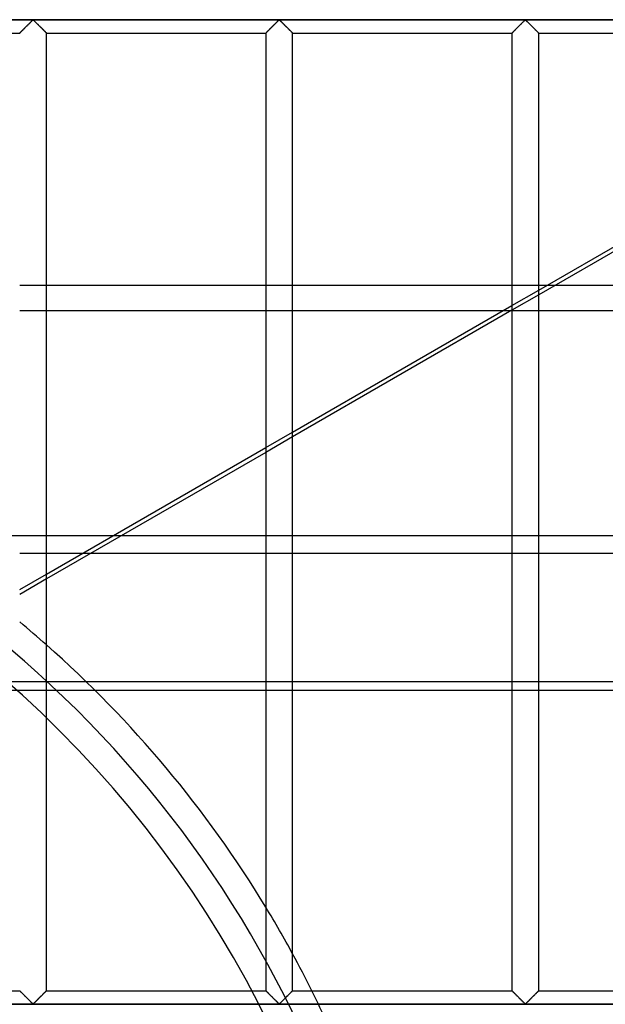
# Model space of a CAD drawing. Header units: millimetres. Extents: x -572 to 572, y -572 to 572.
# Tile 51 of 59: x 135 to 245, y 92 to 276. Entities that reach past the tile are written whole.
import ezdxf

# ---------------------------------------------------------------- set-up
doc = ezdxf.new("R2010")
doc.units = ezdxf.units.MM
doc.layers.add('MAIN-1', color=7, linetype='Continuous')
doc.layers.add('MAIN-2', color=7, linetype='Continuous')

msp = doc.modelspace()

# ---------------------------------------------------------------- linework, layer by layer
at = {"layer": 'MAIN-1'}
for p, q in [((551.25, 275.62), (-551.25, 275.62)), ((136.03, 273.84), (136.13, 273.95)), ((136.13, 273.95), (136.25, 274.06)), ((136.25, 274.06), (136.36, 274.17)), ((136.36, 274.17), (136.48, 274.29)), ((136.48, 274.29), (136.6, 274.41)), ((136.6, 274.41), (136.72, 274.53)), ((136.72, 274.53), (136.84, 274.65)), ((136.84, 274.65), (136.96, 274.77)), ((136.96, 274.77), (137.08, 274.88)), ((137.08, 274.88), (137.19, 275)), ((137.19, 275), (137.3, 275.11)), ((137.3, 275.11), (137.41, 275.21)), ((137.41, 275.21), (137.51, 275.31)), ((137.51, 275.31), (137.61, 275.41)), ((137.61, 275.41), (137.7, 275.49)), ((137.7, 275.49), (137.81, 275.55)), ((137.81, 275.55), (137.89, 275.52)), ((137.89, 275.52), (137.94, 275.48)), ((137.94, 275.48), (137.99, 275.43)), ((137.99, 275.43), (138.05, 275.38)), ((138.05, 275.38), (138.1, 275.33)), ((138.1, 275.33), (138.16, 275.27)), ((138.16, 275.27), (138.22, 275.21)), ((138.22, 275.21), (138.28, 275.15)), ((138.28, 275.15), (138.34, 275.09)), ((138.34, 275.09), (138.41, 275.03)), ((138.41, 275.03), (138.47, 274.96)), ((138.47, 274.96), (138.54, 274.9)), ((138.54, 274.9), (138.6, 274.83)), ((138.6, 274.83), (138.67, 274.76)), ((138.67, 274.76), (138.74, 274.7)), ((138.74, 274.7), (138.81, 274.63)), ((138.81, 274.63), (138.88, 274.56)), ((138.88, 274.56), (138.94, 274.49)), ((138.94, 274.49), (139.01, 274.42)), ((139.01, 274.42), (139.08, 274.35)), ((139.08, 274.35), (139.15, 274.28)), ((139.15, 274.28), (139.22, 274.22)), ((139.22, 274.22), (139.29, 274.15)), ((139.29, 274.15), (139.35, 274.08)), ((139.35, 274.08), (139.42, 274.02)), ((139.42, 274.02), (139.48, 273.95)), ((139.48, 273.95), (139.55, 273.89)), ((139.55, 273.89), (139.61, 273.83)), ((181.96, 273.84), (182.07, 273.95)), ((182.07, 273.95), (182.18, 274.06)), ((182.18, 274.06), (182.3, 274.17)), ((182.3, 274.17), (182.42, 274.29)), ((182.42, 274.29), (182.54, 274.41)), ((182.54, 274.41), (182.66, 274.53)), ((182.66, 274.53), (182.78, 274.65)), ((182.78, 274.65), (182.9, 274.77)), ((182.9, 274.77), (183.01, 274.88)), ((183.01, 274.88), (183.13, 275)), ((183.13, 275), (183.24, 275.11)), ((183.24, 275.11), (183.35, 275.21)), ((183.35, 275.21), (183.45, 275.31)), ((183.45, 275.31), (183.54, 275.41)), ((183.54, 275.41), (183.64, 275.49)), ((183.64, 275.49), (183.75, 275.55)), ((183.75, 275.55), (183.82, 275.52)), ((183.82, 275.52), (183.88, 275.48)), ((183.88, 275.48), (183.93, 275.43)), ((183.93, 275.43), (183.98, 275.38)), ((183.98, 275.38), (184.04, 275.33)), ((184.04, 275.33), (184.1, 275.27)), ((184.1, 275.27), (184.16, 275.21)), ((184.16, 275.21), (184.22, 275.15)), ((184.22, 275.15), (184.28, 275.09)), ((184.28, 275.09), (184.34, 275.03)), ((184.34, 275.03), (184.41, 274.96)), ((184.41, 274.96), (184.48, 274.9)), ((184.48, 274.9), (184.54, 274.83)), ((184.54, 274.83), (184.61, 274.76)), ((184.61, 274.76), (184.68, 274.7)), ((184.68, 274.7), (184.74, 274.63)), ((184.74, 274.63), (184.81, 274.56)), ((184.81, 274.56), (184.88, 274.49)), ((184.88, 274.49), (184.95, 274.42)), ((184.95, 274.42), (185.02, 274.35)), ((185.02, 274.35), (185.09, 274.28)), ((185.09, 274.28), (185.16, 274.22)), ((185.16, 274.22), (185.22, 274.15)), ((185.22, 274.15), (185.29, 274.08)), ((185.29, 274.08), (185.36, 274.02)), ((185.36, 274.02), (185.42, 273.95)), ((185.42, 273.95), (185.48, 273.89)), ((185.48, 273.89), (185.55, 273.83)), ((227.9, 273.84), (228.01, 273.95)), ((228.01, 273.95), (228.12, 274.06)), ((228.12, 274.06), (228.24, 274.17)), ((228.24, 274.17), (228.36, 274.29)), ((228.36, 274.29), (228.48, 274.41)), ((228.48, 274.41), (228.6, 274.53)), ((228.6, 274.53), (228.72, 274.65)), ((228.72, 274.65), (228.83, 274.77)), ((228.83, 274.77), (228.95, 274.88)), ((228.95, 274.88), (229.06, 275)), ((229.06, 275), (229.18, 275.11)), ((229.18, 275.11), (229.28, 275.21)), ((229.28, 275.21), (229.38, 275.31)), ((229.38, 275.31), (229.48, 275.41)), ((229.48, 275.41), (229.57, 275.49)), ((229.57, 275.49), (229.69, 275.55)), ((229.69, 275.55), (229.76, 275.52)), ((229.76, 275.52), (229.82, 275.48)), ((229.82, 275.48), (229.87, 275.43)), ((229.87, 275.43), (229.92, 275.38)), ((229.92, 275.38), (229.98, 275.33)), ((229.98, 275.33), (230.04, 275.27)), ((230.04, 275.27), (230.09, 275.21)), ((230.09, 275.21), (230.16, 275.15)), ((230.16, 275.15), (230.22, 275.09)), ((230.22, 275.09), (230.28, 275.03)), ((230.28, 275.03), (230.35, 274.96)), ((230.35, 274.96), (230.41, 274.9)), ((230.41, 274.9), (230.48, 274.83)), ((230.48, 274.83), (230.55, 274.76)), ((230.55, 274.76), (230.61, 274.7)), ((230.61, 274.7), (230.68, 274.63)), ((230.68, 274.63), (230.75, 274.56)), ((230.75, 274.56), (230.82, 274.49)), ((230.82, 274.49), (230.89, 274.42)), ((230.89, 274.42), (230.96, 274.35)), ((230.96, 274.35), (231.03, 274.28)), ((231.03, 274.28), (231.09, 274.22)), ((231.09, 274.22), (231.16, 274.15)), ((231.16, 274.15), (231.23, 274.08)), ((231.23, 274.08), (231.29, 274.02)), ((231.29, 274.02), (231.36, 273.95)), ((231.36, 273.95), (231.42, 273.89)), ((231.42, 273.89), (231.48, 273.83)), ((94.37, 273.12), (135.31, 273.12)), ((135.31, 273.12), (135.32, 273.13)), ((135.32, 273.13), (135.34, 273.15)), ((135.34, 273.15), (135.38, 273.19)), ((135.38, 273.19), (135.42, 273.23)), ((135.42, 273.23), (135.48, 273.29)), ((135.48, 273.29), (135.55, 273.36)), ((135.55, 273.36), (135.63, 273.44)), ((135.63, 273.44), (135.72, 273.53)), ((135.72, 273.53), (135.82, 273.63)), ((135.82, 273.63), (135.92, 273.73)), ((135.92, 273.73), (136.03, 273.84)), ((139.61, 273.83), (139.67, 273.77)), ((139.67, 273.77), (139.73, 273.71)), ((139.73, 273.71), (139.79, 273.65)), ((139.79, 273.65), (139.84, 273.59)), ((139.84, 273.59), (139.9, 273.54)), ((139.9, 273.54), (139.95, 273.49)), ((139.95, 273.49), (140, 273.44)), ((140, 273.44), (140.05, 273.39)), ((140.05, 273.39), (140.09, 273.34)), ((140.09, 273.34), (140.13, 273.3)), ((140.13, 273.3), (140.17, 273.27)), ((140.17, 273.27), (140.2, 273.23)), ((140.2, 273.23), (140.23, 273.21)), ((140.23, 273.21), (140.25, 273.18)), ((140.25, 273.18), (140.28, 273.16)), ((140.28, 273.16), (140.29, 273.15)), ((140.29, 273.15), (140.3, 273.13)), ((140.3, 273.13), (140.31, 273.13)), ((140.31, 273.13), (140.31, 273.12)), ((140.31, 94.38), (140.31, 273.12)), ((140.31, 273.12), (181.25, 273.12)), ((181.25, 273.12), (181.26, 273.13)), ((181.25, 273.12), (181.25, 94.38)), ((181.26, 273.13), (181.28, 273.15)), ((181.28, 273.15), (181.31, 273.19)), ((181.31, 273.19), (181.36, 273.23)), ((181.36, 273.23), (181.42, 273.29)), ((181.42, 273.29), (181.49, 273.36)), ((181.49, 273.36), (181.57, 273.44)), ((181.57, 273.44), (181.66, 273.53)), ((181.66, 273.53), (181.76, 273.63)), ((181.76, 273.63), (181.86, 273.73)), ((181.86, 273.73), (181.96, 273.84)), ((185.55, 273.83), (185.61, 273.77)), ((185.61, 273.77), (185.67, 273.71)), ((185.67, 273.71), (185.72, 273.65)), ((185.72, 273.65), (185.78, 273.59)), ((185.78, 273.59), (185.84, 273.54)), ((185.84, 273.54), (185.89, 273.49)), ((185.89, 273.49), (185.94, 273.44)), ((185.94, 273.44), (185.99, 273.39)), ((185.99, 273.39), (186.03, 273.34)), ((186.03, 273.34), (186.07, 273.3)), ((186.07, 273.3), (186.11, 273.27)), ((186.11, 273.27), (186.14, 273.23)), ((186.14, 273.23), (186.17, 273.21)), ((186.17, 273.21), (186.19, 273.18)), ((186.19, 273.18), (186.21, 273.16)), ((186.21, 273.16), (186.23, 273.15)), ((186.23, 273.15), (186.24, 273.13)), ((186.24, 273.13), (186.25, 273.13)), ((186.25, 273.13), (186.25, 273.12)), ((186.25, 94.38), (186.25, 273.12)), ((186.25, 273.12), (227.19, 273.12)), ((227.19, 273.12), (227.2, 273.13)), ((227.19, 273.12), (227.19, 94.38)), ((227.2, 273.13), (227.22, 273.15)), ((227.22, 273.15), (227.25, 273.19)), ((227.25, 273.19), (227.3, 273.23)), ((227.3, 273.23), (227.36, 273.29)), ((227.36, 273.29), (227.43, 273.36)), ((227.43, 273.36), (227.51, 273.44)), ((227.51, 273.44), (227.6, 273.53)), ((227.6, 273.53), (227.69, 273.63)), ((227.69, 273.63), (227.8, 273.73)), ((227.8, 273.73), (227.9, 273.84)), ((231.48, 273.83), (231.54, 273.77)), ((231.54, 273.77), (231.6, 273.71)), ((231.6, 273.71), (231.66, 273.65)), ((231.66, 273.65), (231.72, 273.59)), ((231.72, 273.59), (231.77, 273.54)), ((231.77, 273.54), (231.83, 273.49)), ((231.83, 273.49), (231.88, 273.44)), ((231.88, 273.44), (231.92, 273.39)), ((231.92, 273.39), (231.97, 273.34)), ((231.97, 273.34), (232.01, 273.3)), ((232.01, 273.3), (232.04, 273.27)), ((232.04, 273.27), (232.08, 273.23)), ((232.08, 273.23), (232.11, 273.21)), ((232.11, 273.21), (232.13, 273.18)), ((232.13, 273.18), (232.15, 273.16)), ((232.15, 273.16), (232.17, 273.15)), ((232.17, 273.15), (232.18, 273.13)), ((232.18, 273.13), (232.18, 273.13)), ((232.18, 273.13), (232.19, 273.12)), ((232.19, 94.38), (232.19, 273.12)), ((232.19, 273.12), (273.13, 273.12)), ((232.19, 225.17), (273.13, 248.81)), ((273.13, 247.91), (232.19, 224.27)), ((140.31, 226.07), (181.25, 226.07)), ((186.25, 226.07), (227.19, 226.07)), ((232.19, 226.07), (233.73, 226.07)), ((181.25, 221.31), (140.31, 221.31)), ((186.25, 198.65), (227.19, 222.29)), ((227.19, 221.38), (186.25, 197.75)), ((225.5, 221.31), (186.25, 221.31)), ((140.31, 172.13), (181.25, 195.77)), ((181.25, 194.86), (140.31, 171.23)), ((140.31, 176.06), (147.12, 176.06)), ((94.37, 94.38), (135.31, 94.38)), ((135.32, 94.37), (135.31, 94.38)), ((135.33, 94.35), (135.32, 94.37)), ((135.32, 94.37), (135.32, 94.37)), ((135.35, 94.34), (135.33, 94.35)), ((135.37, 94.32), (135.35, 94.34)), ((135.39, 94.29), (135.37, 94.32)), ((135.42, 94.27), (135.39, 94.29)), ((135.46, 94.23), (135.42, 94.27)), ((135.49, 94.2), (135.46, 94.23)), ((135.53, 94.16), (135.49, 94.2)), ((135.58, 94.11), (135.53, 94.16)), ((135.62, 94.06), (135.58, 94.11)), ((135.67, 94.01), (135.62, 94.06)), ((135.73, 93.96), (135.67, 94.01)), ((135.78, 93.91), (135.73, 93.96)), ((135.84, 93.85), (135.78, 93.91)), ((135.9, 93.79), (135.84, 93.85)), ((135.96, 93.73), (135.9, 93.79)), ((136.02, 93.67), (135.96, 93.73)), ((139.7, 93.77), (139.6, 93.66)), ((139.81, 93.87), (139.7, 93.77)), ((139.9, 93.97), (139.81, 93.87)), ((139.99, 94.06), (139.9, 93.97)), ((140.07, 94.14), (139.99, 94.06)), ((140.14, 94.21), (140.07, 94.14)), ((140.2, 94.27), (140.14, 94.21)), ((140.25, 94.31), (140.2, 94.27)), ((140.28, 94.35), (140.25, 94.31)), ((140.3, 94.37), (140.28, 94.35)), ((140.31, 94.38), (140.3, 94.37)), ((140.31, 94.38), (181.25, 94.38)), ((181.25, 94.37), (181.25, 94.38)), ((181.26, 94.37), (181.25, 94.37)), ((181.27, 94.35), (181.26, 94.37)), ((181.29, 94.34), (181.27, 94.35)), ((181.31, 94.32), (181.29, 94.34)), ((181.33, 94.29), (181.31, 94.32)), ((181.36, 94.27), (181.33, 94.29)), ((181.39, 94.23), (181.36, 94.27)), ((181.43, 94.2), (181.39, 94.23)), ((181.47, 94.16), (181.43, 94.2)), ((181.51, 94.11), (181.47, 94.16)), ((181.56, 94.06), (181.51, 94.11)), ((181.61, 94.01), (181.56, 94.06)), ((181.66, 93.96), (181.61, 94.01)), ((181.72, 93.91), (181.66, 93.96)), ((181.78, 93.85), (181.72, 93.91)), ((181.83, 93.79), (181.78, 93.85)), ((181.89, 93.73), (181.83, 93.79)), ((181.95, 93.67), (181.89, 93.73)), ((185.64, 93.77), (185.54, 93.66)), ((185.74, 93.87), (185.64, 93.77)), ((185.84, 93.97), (185.74, 93.87)), ((185.93, 94.06), (185.84, 93.97)), ((186.01, 94.14), (185.93, 94.06)), ((186.08, 94.21), (186.01, 94.14)), ((186.14, 94.27), (186.08, 94.21)), ((186.19, 94.31), (186.14, 94.27)), ((186.22, 94.35), (186.19, 94.31)), ((186.24, 94.37), (186.22, 94.35)), ((186.25, 94.38), (186.24, 94.37)), ((186.25, 94.38), (227.19, 94.38)), ((227.19, 94.37), (227.19, 94.38)), ((227.2, 94.37), (227.19, 94.37)), ((227.21, 94.35), (227.2, 94.37)), ((227.22, 94.34), (227.21, 94.35)), ((227.25, 94.32), (227.22, 94.34)), ((227.27, 94.29), (227.25, 94.32)), ((227.3, 94.27), (227.27, 94.29)), ((227.33, 94.23), (227.3, 94.27)), ((227.37, 94.2), (227.33, 94.23)), ((227.41, 94.16), (227.37, 94.2)), ((227.45, 94.11), (227.41, 94.16)), ((227.5, 94.06), (227.45, 94.11)), ((227.55, 94.01), (227.5, 94.06)), ((227.6, 93.96), (227.55, 94.01)), ((227.66, 93.91), (227.6, 93.96)), ((227.71, 93.85), (227.66, 93.91)), ((227.77, 93.79), (227.71, 93.85)), ((227.83, 93.73), (227.77, 93.79)), ((227.89, 93.67), (227.83, 93.73)), ((231.58, 93.77), (231.47, 93.66)), ((231.68, 93.87), (231.58, 93.77)), ((231.78, 93.97), (231.68, 93.87)), ((231.87, 94.06), (231.78, 93.97)), ((231.95, 94.14), (231.87, 94.06)), ((232.02, 94.21), (231.95, 94.14)), ((232.08, 94.27), (232.02, 94.21)), ((232.12, 94.31), (232.08, 94.27)), ((232.16, 94.35), (232.12, 94.31)), ((232.18, 94.37), (232.16, 94.35)), ((232.19, 94.38), (232.18, 94.37)), ((232.19, 94.38), (273.13, 94.38)), ((136.08, 93.61), (136.02, 93.67)), ((136.14, 93.55), (136.08, 93.61)), ((136.21, 93.48), (136.14, 93.55)), ((136.27, 93.42), (136.21, 93.48)), ((136.34, 93.35), (136.27, 93.42)), ((136.41, 93.28), (136.34, 93.35)), ((136.47, 93.22), (136.41, 93.28)), ((136.54, 93.15), (136.47, 93.22)), ((136.61, 93.08), (136.54, 93.15)), ((136.68, 93.01), (136.61, 93.08)), ((136.75, 92.94), (136.68, 93.01)), ((136.82, 92.87), (136.75, 92.94)), ((136.89, 92.8), (136.82, 92.87)), ((136.95, 92.74), (136.89, 92.8)), ((137.02, 92.67), (136.95, 92.74)), ((137.09, 92.6), (137.02, 92.67)), ((137.15, 92.54), (137.09, 92.6)), ((137.22, 92.47), (137.15, 92.54)), ((137.28, 92.41), (137.22, 92.47)), ((137.34, 92.35), (137.28, 92.41)), ((137.41, 92.29), (137.34, 92.35)), ((137.46, 92.23), (137.41, 92.29)), ((137.52, 92.17), (137.46, 92.23)), ((137.58, 92.12), (137.52, 92.17)), ((137.63, 92.07), (137.58, 92.12)), ((137.68, 92.02), (137.63, 92.07)), ((137.74, 91.98), (137.68, 92.02)), ((137.81, 91.95), (137.74, 91.98)), ((137.93, 92.01), (137.81, 91.95)), ((138.02, 92.09), (137.93, 92.01)), ((138.12, 92.19), (138.02, 92.09)), ((138.22, 92.29), (138.12, 92.19)), ((138.32, 92.39), (138.22, 92.29)), ((138.44, 92.5), (138.32, 92.39)), ((138.55, 92.62), (138.44, 92.5)), ((138.67, 92.73), (138.55, 92.62)), ((138.78, 92.85), (138.67, 92.73)), ((138.9, 92.97), (138.78, 92.85)), ((139.02, 93.09), (138.9, 92.97)), ((139.14, 93.21), (139.02, 93.09)), ((139.26, 93.33), (139.14, 93.21)), ((139.38, 93.44), (139.26, 93.33)), ((139.49, 93.55), (139.38, 93.44)), ((139.6, 93.66), (139.49, 93.55)), ((182.02, 93.61), (181.95, 93.67)), ((182.08, 93.55), (182.02, 93.61)), ((182.14, 93.48), (182.08, 93.55)), ((182.21, 93.42), (182.14, 93.48)), ((182.28, 93.35), (182.21, 93.42)), ((182.34, 93.28), (182.28, 93.35)), ((182.41, 93.22), (182.34, 93.28)), ((182.48, 93.15), (182.41, 93.22)), ((182.55, 93.08), (182.48, 93.15)), ((182.62, 93.01), (182.55, 93.08)), ((182.69, 92.94), (182.62, 93.01)), ((182.76, 92.87), (182.69, 92.94)), ((182.82, 92.8), (182.76, 92.87)), ((182.89, 92.74), (182.82, 92.8)), ((182.96, 92.67), (182.89, 92.74)), ((183.02, 92.6), (182.96, 92.67)), ((183.09, 92.54), (183.02, 92.6)), ((183.16, 92.47), (183.09, 92.54)), ((183.22, 92.41), (183.16, 92.47)), ((183.28, 92.35), (183.22, 92.41)), ((183.34, 92.29), (183.28, 92.35)), ((183.4, 92.23), (183.34, 92.29)), ((183.46, 92.17), (183.4, 92.23)), ((183.52, 92.12), (183.46, 92.17)), ((183.57, 92.07), (183.52, 92.12)), ((183.62, 92.02), (183.57, 92.07)), ((183.68, 91.98), (183.62, 92.02)), ((183.75, 91.95), (183.68, 91.98)), ((183.86, 92.01), (183.75, 91.95)), ((183.96, 92.09), (183.86, 92.01)), ((184.05, 92.19), (183.96, 92.09)), ((184.15, 92.29), (184.05, 92.19)), ((184.26, 92.39), (184.15, 92.29)), ((184.37, 92.5), (184.26, 92.39)), ((184.49, 92.62), (184.37, 92.5)), ((184.6, 92.73), (184.49, 92.62)), ((184.72, 92.85), (184.6, 92.73)), ((184.84, 92.97), (184.72, 92.85)), ((184.96, 93.09), (184.84, 92.97)), ((185.08, 93.21), (184.96, 93.09)), ((185.2, 93.33), (185.08, 93.21)), ((185.32, 93.44), (185.2, 93.33)), ((185.43, 93.55), (185.32, 93.44)), ((185.54, 93.66), (185.43, 93.55)), ((227.95, 93.61), (227.89, 93.67)), ((228.02, 93.55), (227.95, 93.61)), ((228.08, 93.48), (228.02, 93.55)), ((228.15, 93.42), (228.08, 93.48)), ((228.21, 93.35), (228.15, 93.42)), ((228.28, 93.28), (228.21, 93.35)), ((228.35, 93.22), (228.28, 93.28)), ((228.42, 93.15), (228.35, 93.22)), ((228.49, 93.08), (228.42, 93.15)), ((228.56, 93.01), (228.49, 93.08)), ((228.62, 92.94), (228.56, 93.01)), ((228.69, 92.87), (228.62, 92.94)), ((228.76, 92.8), (228.69, 92.87)), ((228.83, 92.74), (228.76, 92.8)), ((228.9, 92.67), (228.83, 92.74)), ((228.96, 92.6), (228.9, 92.67)), ((229.03, 92.54), (228.96, 92.6)), ((229.09, 92.47), (229.03, 92.54)), ((229.16, 92.41), (229.09, 92.47)), ((229.22, 92.35), (229.16, 92.41)), ((229.28, 92.29), (229.22, 92.35)), ((229.34, 92.23), (229.28, 92.29)), ((229.4, 92.17), (229.34, 92.23)), ((229.45, 92.12), (229.4, 92.17)), ((229.51, 92.07), (229.45, 92.12)), ((229.56, 92.02), (229.51, 92.07)), ((229.61, 91.98), (229.56, 92.02)), ((229.69, 91.95), (229.61, 91.98)), ((229.8, 92.01), (229.69, 91.95)), ((229.89, 92.09), (229.8, 92.01)), ((229.99, 92.19), (229.89, 92.09)), ((230.09, 92.29), (229.99, 92.19)), ((230.2, 92.39), (230.09, 92.29)), ((230.31, 92.5), (230.2, 92.39)), ((230.42, 92.62), (230.31, 92.5)), ((230.54, 92.73), (230.42, 92.62)), ((230.66, 92.85), (230.54, 92.73)), ((230.78, 92.97), (230.66, 92.85)), ((230.9, 93.09), (230.78, 92.97)), ((231.02, 93.21), (230.9, 93.09)), ((231.14, 93.33), (231.02, 93.21)), ((231.25, 93.44), (231.14, 93.33)), ((231.37, 93.55), (231.25, 93.44)), ((231.47, 93.66), (231.37, 93.55)), ((551.25, 91.88), (-551.25, 91.88))]:
    msp.add_line(p, q, dxfattribs=at)
for start, end in [(31.2449, 48.5591), (26.4339, 28.5341)]:
    msp.add_arc((0, 0), 212, start, end, dxfattribs=at)
at = {"layer": 'MAIN-2'}
for p, q in [((-548.75, 275.62), (548.75, 275.62)), ((136.06, 273.87), (135.97, 273.78)), ((136.14, 273.96), (136.06, 273.87)), ((136.23, 274.05), (136.14, 273.96)), ((136.33, 274.14), (136.23, 274.05)), ((136.42, 274.23), (136.33, 274.14)), ((136.52, 274.33), (136.42, 274.23)), ((136.62, 274.43), (136.52, 274.33)), ((136.71, 274.52), (136.62, 274.43)), ((136.81, 274.62), (136.71, 274.52)), ((136.9, 274.71), (136.81, 274.62)), ((137, 274.81), (136.9, 274.71)), ((137.09, 274.9), (137, 274.81)), ((137.18, 274.99), (137.09, 274.9)), ((137.27, 275.08), (137.18, 274.99)), ((137.36, 275.17), (137.27, 275.08)), ((137.45, 275.25), (137.36, 275.17)), ((137.53, 275.33), (137.45, 275.25)), ((137.6, 275.41), (137.53, 275.33)), ((137.68, 275.47), (137.6, 275.41)), ((137.76, 275.54), (137.68, 275.47)), ((137.87, 275.54), (137.76, 275.54)), ((137.95, 275.47), (137.87, 275.54)), ((138.02, 275.41), (137.95, 275.47)), ((138.1, 275.33), (138.02, 275.41)), ((138.18, 275.25), (138.1, 275.33)), ((138.26, 275.17), (138.18, 275.25)), ((138.35, 275.08), (138.26, 275.17)), ((138.44, 274.99), (138.35, 275.08)), ((138.53, 274.9), (138.44, 274.99)), ((138.63, 274.81), (138.53, 274.9)), ((138.72, 274.71), (138.63, 274.81)), ((138.82, 274.62), (138.72, 274.71)), ((138.91, 274.52), (138.82, 274.62)), ((139.01, 274.43), (138.91, 274.52)), ((139.11, 274.33), (139.01, 274.43)), ((139.2, 274.23), (139.11, 274.33)), ((139.3, 274.14), (139.2, 274.23)), ((139.39, 274.05), (139.3, 274.14)), ((139.48, 273.96), (139.39, 274.05)), ((139.57, 273.87), (139.48, 273.96)), ((139.65, 273.78), (139.57, 273.87)), ((181.99, 273.87), (181.91, 273.78)), ((182.08, 273.96), (181.99, 273.87)), ((182.17, 274.05), (182.08, 273.96)), ((182.27, 274.14), (182.17, 274.05)), ((182.36, 274.23), (182.27, 274.14)), ((182.46, 274.33), (182.36, 274.23)), ((182.55, 274.43), (182.46, 274.33)), ((182.65, 274.52), (182.55, 274.43)), ((182.75, 274.62), (182.65, 274.52)), ((182.84, 274.71), (182.75, 274.62)), ((182.94, 274.81), (182.84, 274.71)), ((183.03, 274.9), (182.94, 274.81)), ((183.12, 274.99), (183.03, 274.9)), ((183.21, 275.08), (183.12, 274.99)), ((183.3, 275.17), (183.21, 275.08)), ((183.38, 275.25), (183.3, 275.17)), ((183.46, 275.33), (183.38, 275.25)), ((183.54, 275.41), (183.46, 275.33)), ((183.62, 275.47), (183.54, 275.41)), ((183.69, 275.54), (183.62, 275.47)), ((183.81, 275.54), (183.69, 275.54)), ((183.88, 275.47), (183.81, 275.54)), ((183.96, 275.41), (183.88, 275.47)), ((184.04, 275.33), (183.96, 275.41)), ((184.12, 275.25), (184.04, 275.33)), ((184.2, 275.17), (184.12, 275.25)), ((184.29, 275.08), (184.2, 275.17)), ((184.38, 274.99), (184.29, 275.08)), ((184.47, 274.9), (184.38, 274.99)), ((184.56, 274.81), (184.47, 274.9)), ((184.66, 274.71), (184.56, 274.81)), ((184.75, 274.62), (184.66, 274.71)), ((184.85, 274.52), (184.75, 274.62)), ((184.95, 274.43), (184.85, 274.52)), ((185.04, 274.33), (184.95, 274.43)), ((185.14, 274.23), (185.04, 274.33)), ((185.23, 274.14), (185.14, 274.23)), ((185.33, 274.05), (185.23, 274.14)), ((185.42, 273.96), (185.33, 274.05)), ((185.51, 273.87), (185.42, 273.96)), ((185.59, 273.78), (185.51, 273.87)), ((227.93, 273.87), (227.85, 273.78)), ((228.02, 273.96), (227.93, 273.87)), ((228.11, 274.05), (228.02, 273.96)), ((228.2, 274.14), (228.11, 274.05)), ((228.3, 274.23), (228.2, 274.14)), ((228.39, 274.33), (228.3, 274.23)), ((228.49, 274.43), (228.39, 274.33)), ((228.59, 274.52), (228.49, 274.43)), ((228.68, 274.62), (228.59, 274.52)), ((228.78, 274.71), (228.68, 274.62)), ((228.87, 274.81), (228.78, 274.71)), ((228.97, 274.9), (228.87, 274.81)), ((229.06, 274.99), (228.97, 274.9)), ((229.15, 275.08), (229.06, 274.99)), ((229.24, 275.17), (229.15, 275.08)), ((229.32, 275.25), (229.24, 275.17)), ((229.4, 275.33), (229.32, 275.25)), ((229.48, 275.41), (229.4, 275.33)), ((229.55, 275.47), (229.48, 275.41)), ((229.63, 275.54), (229.55, 275.47)), ((229.74, 275.54), (229.63, 275.54)), ((229.82, 275.47), (229.74, 275.54)), ((229.9, 275.41), (229.82, 275.47)), ((229.97, 275.33), (229.9, 275.41)), ((230.05, 275.25), (229.97, 275.33)), ((230.14, 275.17), (230.05, 275.25)), ((230.23, 275.08), (230.14, 275.17)), ((230.32, 274.99), (230.23, 275.08)), ((230.41, 274.9), (230.32, 274.99)), ((230.5, 274.81), (230.41, 274.9)), ((230.6, 274.71), (230.5, 274.81)), ((230.69, 274.62), (230.6, 274.71)), ((230.79, 274.52), (230.69, 274.62)), ((230.88, 274.43), (230.79, 274.52)), ((230.98, 274.33), (230.88, 274.43)), ((231.08, 274.23), (230.98, 274.33)), ((231.17, 274.14), (231.08, 274.23)), ((231.27, 274.05), (231.17, 274.14)), ((231.36, 273.96), (231.27, 274.05)), ((231.44, 273.87), (231.36, 273.96)), ((231.53, 273.78), (231.44, 273.87)), ((135.32, 273.13), (135.31, 273.12)), ((135.33, 273.14), (135.32, 273.13)), ((135.35, 273.17), (135.33, 273.14)), ((135.38, 273.2), (135.35, 273.17)), ((135.42, 273.24), (135.38, 273.2)), ((135.47, 273.28), (135.42, 273.24)), ((135.53, 273.34), (135.47, 273.28)), ((135.59, 273.4), (135.53, 273.34)), ((135.65, 273.47), (135.59, 273.4)), ((135.73, 273.54), (135.65, 273.47)), ((135.81, 273.62), (135.73, 273.54)), ((135.89, 273.7), (135.81, 273.62)), ((135.97, 273.78), (135.89, 273.7)), ((139.74, 273.7), (139.65, 273.78)), ((139.82, 273.62), (139.74, 273.7)), ((139.9, 273.54), (139.82, 273.62)), ((139.97, 273.47), (139.9, 273.54)), ((140.04, 273.4), (139.97, 273.47)), ((140.1, 273.34), (140.04, 273.4)), ((140.15, 273.28), (140.1, 273.34)), ((140.2, 273.24), (140.15, 273.28)), ((140.24, 273.2), (140.2, 273.24)), ((140.27, 273.17), (140.24, 273.2)), ((140.29, 273.14), (140.27, 273.17)), ((140.31, 273.13), (140.29, 273.14)), ((140.31, 273.12), (140.31, 273.13)), ((181.26, 273.13), (181.25, 273.12)), ((181.27, 273.14), (181.26, 273.13)), ((181.29, 273.17), (181.27, 273.14)), ((181.32, 273.2), (181.29, 273.17)), ((181.36, 273.24), (181.32, 273.2)), ((181.41, 273.28), (181.36, 273.24)), ((181.46, 273.34), (181.41, 273.28)), ((181.52, 273.4), (181.46, 273.34)), ((181.59, 273.47), (181.52, 273.4)), ((181.67, 273.54), (181.59, 273.47)), ((181.74, 273.62), (181.67, 273.54)), ((181.82, 273.7), (181.74, 273.62)), ((181.91, 273.78), (181.82, 273.7)), ((185.68, 273.7), (185.59, 273.78)), ((185.76, 273.62), (185.68, 273.7)), ((185.83, 273.54), (185.76, 273.62)), ((185.91, 273.47), (185.83, 273.54)), ((185.98, 273.4), (185.91, 273.47)), ((186.04, 273.34), (185.98, 273.4)), ((186.09, 273.28), (186.04, 273.34)), ((186.14, 273.24), (186.09, 273.28)), ((186.18, 273.2), (186.14, 273.24)), ((186.21, 273.17), (186.18, 273.2)), ((186.23, 273.14), (186.21, 273.17)), ((186.24, 273.13), (186.23, 273.14)), ((186.25, 273.12), (186.24, 273.13)), ((227.21, 273.14), (227.19, 273.13)), ((227.19, 273.13), (227.19, 273.12)), ((227.23, 273.17), (227.21, 273.14)), ((227.26, 273.2), (227.23, 273.17)), ((227.3, 273.24), (227.26, 273.2)), ((227.35, 273.28), (227.3, 273.24)), ((227.4, 273.34), (227.35, 273.28)), ((227.46, 273.4), (227.4, 273.34)), ((227.53, 273.47), (227.46, 273.4)), ((227.6, 273.54), (227.53, 273.47)), ((227.68, 273.62), (227.6, 273.54)), ((227.76, 273.7), (227.68, 273.62)), ((227.85, 273.78), (227.76, 273.7)), ((231.61, 273.7), (231.53, 273.78)), ((231.69, 273.62), (231.61, 273.7)), ((231.77, 273.54), (231.69, 273.62)), ((231.85, 273.47), (231.77, 273.54)), ((231.91, 273.4), (231.85, 273.47)), ((231.97, 273.34), (231.91, 273.4)), ((232.03, 273.28), (231.97, 273.34)), ((232.08, 273.24), (232.03, 273.28)), ((232.12, 273.2), (232.08, 273.24)), ((232.15, 273.17), (232.12, 273.2)), ((232.17, 273.14), (232.15, 273.17)), ((232.18, 273.13), (232.17, 273.14)), ((232.19, 273.12), (232.18, 273.13)), ((135.31, 226.07), (140.31, 226.07)), ((181.25, 226.07), (186.25, 226.07)), ((227.19, 226.07), (232.19, 226.07)), ((233.73, 226.07), (473.82, 226.07)), ((227.19, 222.29), (232.19, 225.17)), ((232.19, 224.27), (227.19, 221.38)), ((140.31, 221.31), (135.31, 221.31)), ((186.25, 221.31), (181.25, 221.31)), ((476.06, 221.31), (225.5, 221.31)), ((181.25, 195.77), (186.25, 198.65)), ((186.25, 197.75), (181.25, 194.86)), ((527.5, 179.27), (-527.5, 179.27)), ((135.31, 176.06), (140.31, 176.06)), ((147.12, 176.06), (462.77, 176.06)), ((135.31, 169.24), (140.31, 172.13)), ((140.31, 171.23), (135.31, 168.34)), ((421.12, 152.01), (-421.12, 152.01)), ((-418.44, 150.47), (418.44, 150.47)), ((135.31, 94.38), (135.32, 94.37)), ((135.32, 94.37), (135.33, 94.36)), ((135.33, 94.36), (135.35, 94.33)), ((135.35, 94.33), (135.38, 94.3)), ((135.38, 94.3), (135.42, 94.26)), ((135.42, 94.26), (135.47, 94.22)), ((135.47, 94.22), (135.53, 94.16)), ((135.53, 94.16), (135.59, 94.1)), ((135.59, 94.1), (135.65, 94.03)), ((135.65, 94.03), (135.73, 93.96)), ((135.73, 93.96), (135.81, 93.88)), ((135.81, 93.88), (135.89, 93.8)), ((135.89, 93.8), (135.97, 93.72)), ((139.65, 93.72), (139.74, 93.8)), ((139.74, 93.8), (139.82, 93.88)), ((139.82, 93.88), (139.9, 93.96)), ((139.9, 93.96), (139.97, 94.03)), ((139.97, 94.03), (140.04, 94.1)), ((140.04, 94.1), (140.1, 94.16)), ((140.1, 94.16), (140.15, 94.22)), ((140.15, 94.22), (140.2, 94.26)), ((140.2, 94.26), (140.24, 94.3)), ((140.24, 94.3), (140.27, 94.33)), ((140.27, 94.33), (140.29, 94.36)), ((140.29, 94.36), (140.31, 94.37)), ((140.31, 94.37), (140.31, 94.38)), ((181.25, 94.38), (181.26, 94.37)), ((181.26, 94.37), (181.27, 94.36)), ((181.27, 94.36), (181.29, 94.33)), ((181.29, 94.33), (181.32, 94.3)), ((181.32, 94.3), (181.36, 94.26)), ((181.36, 94.26), (181.41, 94.22)), ((181.41, 94.22), (181.46, 94.16)), ((181.46, 94.16), (181.52, 94.1)), ((181.52, 94.1), (181.59, 94.03)), ((181.59, 94.03), (181.67, 93.96)), ((181.67, 93.96), (181.74, 93.88)), ((181.74, 93.88), (181.82, 93.8)), ((181.82, 93.8), (181.91, 93.72)), ((185.59, 93.72), (185.68, 93.8)), ((185.68, 93.8), (185.76, 93.88)), ((185.76, 93.88), (185.83, 93.96)), ((185.83, 93.96), (185.91, 94.03)), ((185.91, 94.03), (185.98, 94.1)), ((185.98, 94.1), (186.04, 94.16)), ((186.04, 94.16), (186.09, 94.22)), ((186.09, 94.22), (186.14, 94.26)), ((186.14, 94.26), (186.18, 94.3)), ((186.18, 94.3), (186.21, 94.33)), ((186.21, 94.33), (186.23, 94.36)), ((186.23, 94.36), (186.24, 94.37)), ((186.24, 94.37), (186.25, 94.38)), ((227.19, 94.38), (227.19, 94.37)), ((227.19, 94.37), (227.21, 94.36)), ((227.21, 94.36), (227.23, 94.33)), ((227.23, 94.33), (227.26, 94.3)), ((227.26, 94.3), (227.3, 94.26)), ((227.3, 94.26), (227.35, 94.22)), ((227.35, 94.22), (227.4, 94.16)), ((227.4, 94.16), (227.46, 94.1)), ((227.46, 94.1), (227.53, 94.03)), ((227.53, 94.03), (227.6, 93.96)), ((227.6, 93.96), (227.68, 93.88)), ((227.68, 93.88), (227.76, 93.8)), ((227.76, 93.8), (227.85, 93.72)), ((231.53, 93.72), (231.61, 93.8)), ((231.61, 93.8), (231.69, 93.88)), ((231.69, 93.88), (231.77, 93.96)), ((231.77, 93.96), (231.85, 94.03)), ((231.85, 94.03), (231.91, 94.1)), ((231.91, 94.1), (231.97, 94.16)), ((231.97, 94.16), (232.03, 94.22)), ((232.03, 94.22), (232.08, 94.26)), ((232.08, 94.26), (232.12, 94.3)), ((232.12, 94.3), (232.15, 94.33)), ((232.15, 94.33), (232.17, 94.36)), ((232.17, 94.36), (232.18, 94.37)), ((232.18, 94.37), (232.19, 94.38)), ((135.97, 93.72), (136.06, 93.63)), ((136.06, 93.63), (136.14, 93.54)), ((136.14, 93.54), (136.23, 93.45)), ((136.23, 93.45), (136.33, 93.36)), ((136.33, 93.36), (136.42, 93.27)), ((136.42, 93.27), (136.52, 93.17)), ((136.52, 93.17), (136.62, 93.07)), ((136.62, 93.07), (136.71, 92.98)), ((136.71, 92.98), (136.81, 92.88)), ((136.81, 92.88), (136.9, 92.79)), ((136.9, 92.79), (137, 92.69)), ((137, 92.69), (137.09, 92.6)), ((137.09, 92.6), (137.18, 92.51)), ((137.18, 92.51), (137.27, 92.42)), ((137.27, 92.42), (137.36, 92.33)), ((137.36, 92.33), (137.45, 92.25)), ((137.45, 92.25), (137.53, 92.17)), ((137.53, 92.17), (137.6, 92.09)), ((137.6, 92.09), (137.68, 92.03)), ((137.68, 92.03), (137.76, 91.96)), ((137.76, 91.96), (137.87, 91.96)), ((137.87, 91.96), (137.95, 92.03)), ((137.95, 92.03), (138.02, 92.09)), ((138.02, 92.09), (138.1, 92.17)), ((138.1, 92.17), (138.18, 92.25)), ((138.18, 92.25), (138.26, 92.33)), ((138.26, 92.33), (138.35, 92.42)), ((138.35, 92.42), (138.44, 92.51)), ((138.44, 92.51), (138.53, 92.6)), ((138.53, 92.6), (138.63, 92.69)), ((138.63, 92.69), (138.72, 92.79)), ((138.72, 92.79), (138.82, 92.88)), ((138.82, 92.88), (138.91, 92.98)), ((138.91, 92.98), (139.01, 93.07)), ((139.01, 93.07), (139.11, 93.17)), ((139.11, 93.17), (139.2, 93.27)), ((139.2, 93.27), (139.3, 93.36)), ((139.3, 93.36), (139.39, 93.45)), ((139.39, 93.45), (139.48, 93.54)), ((139.48, 93.54), (139.57, 93.63)), ((139.57, 93.63), (139.65, 93.72)), ((181.91, 93.72), (181.99, 93.63)), ((181.99, 93.63), (182.08, 93.54)), ((182.08, 93.54), (182.17, 93.45)), ((182.17, 93.45), (182.27, 93.36)), ((182.27, 93.36), (182.36, 93.27)), ((182.36, 93.27), (182.46, 93.17)), ((182.46, 93.17), (182.55, 93.07)), ((182.55, 93.07), (182.65, 92.98)), ((182.65, 92.98), (182.75, 92.88)), ((182.75, 92.88), (182.84, 92.79)), ((182.84, 92.79), (182.94, 92.69)), ((182.94, 92.69), (183.03, 92.6)), ((183.03, 92.6), (183.12, 92.51)), ((183.12, 92.51), (183.21, 92.42)), ((183.21, 92.42), (183.3, 92.33)), ((183.3, 92.33), (183.38, 92.25)), ((183.38, 92.25), (183.46, 92.17)), ((183.46, 92.17), (183.54, 92.09)), ((183.54, 92.09), (183.62, 92.03)), ((183.62, 92.03), (183.69, 91.96)), ((183.69, 91.96), (183.81, 91.96)), ((183.81, 91.96), (183.88, 92.03)), ((183.88, 92.03), (183.96, 92.09)), ((183.96, 92.09), (184.04, 92.17)), ((184.04, 92.17), (184.12, 92.25)), ((184.12, 92.25), (184.2, 92.33)), ((184.2, 92.33), (184.29, 92.42)), ((184.29, 92.42), (184.38, 92.51)), ((184.38, 92.51), (184.47, 92.6)), ((184.47, 92.6), (184.56, 92.69)), ((184.56, 92.69), (184.66, 92.79)), ((184.66, 92.79), (184.75, 92.88)), ((184.75, 92.88), (184.85, 92.98)), ((184.85, 92.98), (184.95, 93.07)), ((184.95, 93.07), (185.04, 93.17)), ((185.04, 93.17), (185.14, 93.27)), ((185.14, 93.27), (185.23, 93.36)), ((185.23, 93.36), (185.33, 93.45)), ((185.33, 93.45), (185.42, 93.54)), ((185.42, 93.54), (185.51, 93.63)), ((185.51, 93.63), (185.59, 93.72)), ((227.85, 93.72), (227.93, 93.63)), ((227.93, 93.63), (228.02, 93.54)), ((228.02, 93.54), (228.11, 93.45)), ((228.11, 93.45), (228.2, 93.36)), ((228.2, 93.36), (228.3, 93.27)), ((228.3, 93.27), (228.39, 93.17)), ((228.39, 93.17), (228.49, 93.07)), ((228.49, 93.07), (228.59, 92.98)), ((228.59, 92.98), (228.68, 92.88)), ((228.68, 92.88), (228.78, 92.79)), ((228.78, 92.79), (228.87, 92.69)), ((228.87, 92.69), (228.97, 92.6)), ((228.97, 92.6), (229.06, 92.51)), ((229.06, 92.51), (229.15, 92.42)), ((229.15, 92.42), (229.24, 92.33)), ((229.24, 92.33), (229.32, 92.25)), ((229.32, 92.25), (229.4, 92.17)), ((229.4, 92.17), (229.48, 92.09)), ((229.48, 92.09), (229.55, 92.03)), ((229.55, 92.03), (229.63, 91.96)), ((229.63, 91.96), (229.74, 91.96)), ((229.74, 91.96), (229.82, 92.03)), ((229.82, 92.03), (229.9, 92.09)), ((229.9, 92.09), (229.97, 92.17)), ((229.97, 92.17), (230.05, 92.25)), ((230.05, 92.25), (230.14, 92.33)), ((230.14, 92.33), (230.23, 92.42)), ((230.23, 92.42), (230.32, 92.51)), ((230.32, 92.51), (230.41, 92.6)), ((230.41, 92.6), (230.5, 92.69)), ((230.5, 92.69), (230.6, 92.79)), ((230.6, 92.79), (230.69, 92.88)), ((230.69, 92.88), (230.79, 92.98)), ((230.79, 92.98), (230.88, 93.07)), ((230.88, 93.07), (230.98, 93.17)), ((230.98, 93.17), (231.08, 93.27)), ((231.08, 93.27), (231.17, 93.36)), ((231.17, 93.36), (231.27, 93.45)), ((231.27, 93.45), (231.36, 93.54)), ((231.36, 93.54), (231.44, 93.63)), ((231.44, 93.63), (231.53, 93.72)), ((-548.75, 91.88), (548.75, 91.88))]:
    msp.add_line(p, q, dxfattribs=at)
for radius, start, end in [(202, 0, 180), (207, 0, 59.1462), (212, 48.5591, 50.337), (212, 28.5341, 31.2449), (212, 24.9344, 26.4339)]:
    msp.add_arc((0, 0), radius, start, end, dxfattribs=at)

doc.saveas('drawing.dxf')
